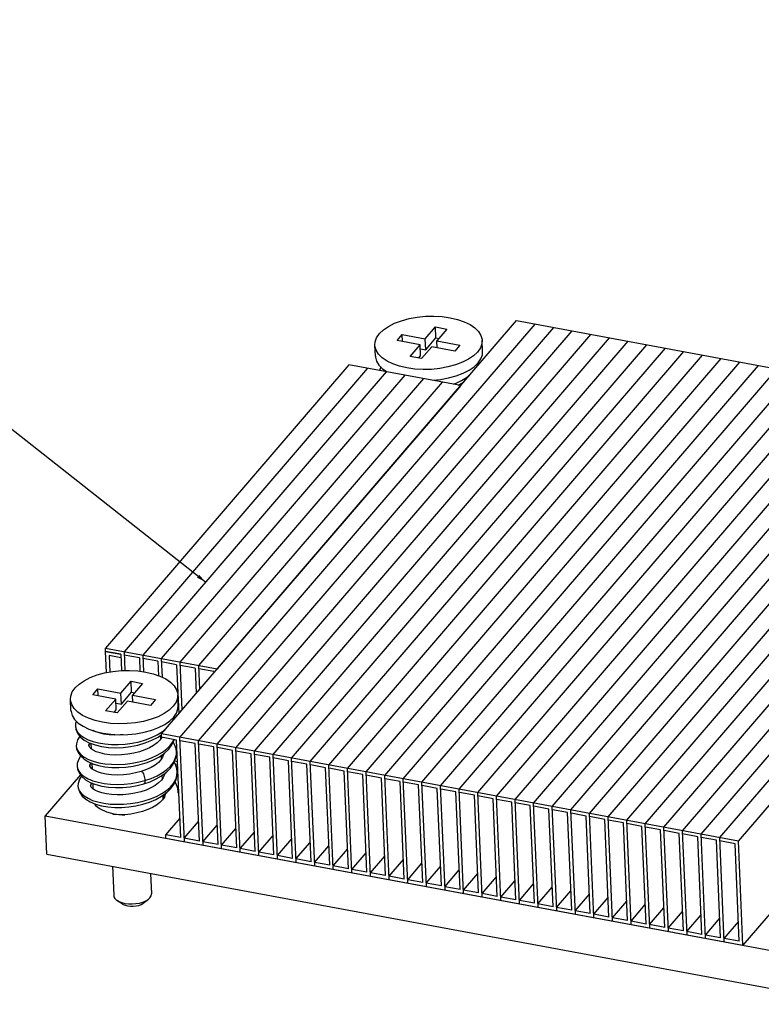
# Model space of a CAD drawing. Extents: x 0 to 1189, y 0 to 841.
# Tile 13 of 27: x 499 to 616, y 582 to 738. Entities that reach past the tile are written whole.
import ezdxf

# ---------------------------------------------------------------- set-up
doc = ezdxf.new("R2010")
doc.units = 0
doc.header["$LTSCALE"] = 65.395
doc.layers.get('0').update_dxf_attribs({"linetype": 'CONTINUOUS'})
for name, color, linetype in [('AL-BASE_ES7632BT_22_2', 7, 'CONTINUOUS'), ('PRT0001_2', 7, 'CONTINUOUS'), ('PRT0002_2', 7, 'CONTINUOUS'), ('PRT0007_2', 7, 'CONTINUOUS'), ('SC_2', 7, 'CONTINUOUS'), ('SPRING_2', 7, 'CONTINUOUS')]:
    doc.layers.add(name, color=color, linetype=linetype)

msp = doc.modelspace()

# ---------------------------------------------------------------- linework, layer by layer
at = {"color": 2, "linetype": 'CONTINUOUS'}
msp.add_line((527.94, 648.86), (414.84, 737.85), dxfattribs=at)
msp.add_solid([(526.58, 649.56), (527.94, 648.86), (526.93, 650.01)], dxfattribs=at)
at = {"layer": 'AL-BASE_ES7632BT_22_2', "color": 7, "linetype": 'CONTINUOUS'}
for p, q in [((508.14, 618.37), (502.57, 611.88)), ((523.6, 615.51), (523.73, 615.36)), ((521.43, 615.09), (521.4, 615.24)), ((502.83, 605.8), (502.57, 611.88)), ((502.57, 611.88), (630.68, 588.11)), ((502.83, 605.8), (630.94, 582.03))]:
    msp.add_line(p, q, dxfattribs=at)
for points in [[(521.37, 614.73), (521.42, 614.88), (521.43, 615.09)], [(510.37, 613.78), (510.54, 613.52), (511.26, 612.95), (512.25, 612.5), (513.44, 612.19)], [(513.44, 612.19), (514.76, 612.03), (515.17, 612.04)]]:
    msp.add_lwpolyline(points, dxfattribs=at)
at = {"layer": 'PRT0001_2', "color": 7, "linetype": 'CONTINUOUS'}
for p, q in [((550.65, 683.24), (512.1, 638.38)), ((553.59, 682.69), (515.05, 637.83)), ((568.33, 679.96), (550.65, 683.24)), ((556.54, 682.15), (517.99, 637.29)), ((559.49, 681.6), (520.94, 636.74)), ((562.43, 681.05), (523.89, 636.19)), ((565.38, 680.51), (526.83, 635.65)), ((568.33, 679.96), (529.78, 635.1)), ((512.12, 637.86), (512.1, 638.38)), ((512.1, 638.38), (529.78, 635.1)), ((514.52, 637.42), (512.12, 637.86)), ((514.52, 637.42), (514.63, 634.84)), ((515.05, 637.83), (515.18, 634.85)), ((517.47, 636.87), (515.07, 637.31)), ((517.47, 636.87), (517.56, 634.74)), ((517.99, 637.29), (518.11, 634.67)), ((520.41, 636.32), (518.02, 636.77)), ((520.41, 636.32), (520.51, 634.04)), ((520.94, 636.74), (521.07, 633.8)), ((523.36, 635.77), (520.96, 636.22)), ((523.36, 635.77), (523.69, 628.02)), ((523.89, 636.19), (524.21, 628.62)), ((526.31, 635.23), (523.91, 635.67)), ((526.31, 635.23), (526.48, 631.26)), ((526.83, 635.65), (527, 631.86)), ((529.25, 634.68), (526.86, 635.13)), ((529.25, 634.68), (529.26, 634.5)), ((523.22, 622.63), (523.41, 622.85)), ((523.51, 620.43), (523.05, 620.51)), ((523.2, 619.97), (523.54, 619.9))]:
    msp.add_line(p, q, dxfattribs=at)
at = {"layer": 'PRT0002_2', "color": 7, "linetype": 'CONTINUOUS'}
for p, q in [((520.95, 624.82), (577.16, 690.24)), ((523.89, 624.27), (580.11, 689.69)), ((526.84, 623.73), (583.05, 689.15)), ((577.16, 690.24), (668.51, 673.29)), ((529.79, 623.18), (586, 688.6)), ((532.73, 622.63), (588.95, 688.05)), ((535.68, 622.09), (591.89, 687.51)), ((538.63, 621.54), (594.84, 686.96)), ((541.57, 620.99), (597.79, 686.41)), ((544.52, 620.45), (600.73, 685.87)), ((547.47, 619.9), (603.68, 685.32)), ((550.41, 619.35), (606.63, 684.77)), ((553.36, 618.81), (609.57, 684.23)), ((556.31, 618.26), (612.52, 683.68)), ((559.25, 617.71), (615.47, 683.13)), ((562.2, 617.17), (618.41, 682.59)), ((565.15, 616.62), (621.36, 682.04)), ((568.09, 616.07), (624.31, 681.49)), ((571.04, 615.53), (627.25, 680.95)), ((573.99, 614.98), (630.2, 680.4)), ((576.93, 614.43), (633.15, 679.85)), ((579.88, 613.89), (636.09, 679.31)), ((582.83, 613.34), (639.04, 678.76)), ((585.77, 612.79), (641.99, 678.21)), ((588.72, 612.25), (644.93, 677.67)), ((591.67, 611.7), (647.88, 677.12)), ((594.61, 611.15), (650.83, 676.57)), ((597.56, 610.61), (653.77, 676.03)), ((600.51, 610.06), (656.72, 675.48)), ((603.45, 609.51), (659.67, 674.93)), ((606.4, 608.97), (662.61, 674.39)), ((609.35, 608.42), (665.56, 673.84)), ((612.29, 607.87), (668.51, 673.29)), ((520.97, 624.3), (520.95, 624.82)), ((612.29, 607.87), (520.95, 624.82)), ((523.37, 623.85), (520.97, 624.3)), ((524.03, 608.41), (523.37, 623.85)), ((524.6, 607.79), (523.89, 624.27)), ((526.31, 623.31), (523.92, 623.75)), ((526.98, 607.86), (526.31, 623.31)), ((527.55, 607.24), (526.84, 623.73)), ((529.26, 622.76), (526.86, 623.21)), ((529.92, 607.32), (529.26, 622.76)), ((530.49, 606.69), (529.79, 623.18)), ((532.21, 622.21), (529.81, 622.66)), ((532.87, 606.77), (532.21, 622.21)), ((533.44, 606.15), (532.73, 622.63)), ((535.15, 621.67), (532.76, 622.11)), ((536.39, 605.6), (535.68, 622.09)), ((535.82, 606.22), (535.15, 621.67)), ((538.1, 621.12), (535.7, 621.57)), ((538.76, 605.68), (538.1, 621.12)), ((539.33, 605.05), (538.63, 621.54)), ((541.05, 620.57), (538.65, 621.02)), ((541.71, 605.13), (541.05, 620.57)), ((542.28, 604.51), (541.57, 620.99)), ((543.99, 620.03), (541.6, 620.47)), ((545.23, 603.96), (544.52, 620.45)), ((544.66, 604.58), (543.99, 620.03)), ((546.94, 619.48), (544.54, 619.93)), ((547.6, 604.04), (546.94, 619.48)), ((548.17, 603.41), (547.47, 619.9)), ((549.89, 618.93), (547.49, 619.38)), ((550.55, 603.49), (549.89, 618.93)), ((551.12, 602.87), (550.41, 619.35)), ((552.83, 618.39), (550.44, 618.83)), ((554.07, 602.32), (553.36, 618.81)), ((553.5, 602.94), (552.83, 618.39)), ((555.78, 617.84), (553.38, 618.29)), ((556.44, 602.4), (555.78, 617.84)), ((557.01, 601.77), (556.31, 618.26)), ((558.73, 617.29), (556.33, 617.74)), ((559.39, 601.85), (558.73, 617.29)), ((559.96, 601.23), (559.25, 617.71)), ((561.67, 616.75), (559.28, 617.19)), ((562.91, 600.68), (562.2, 617.17)), ((562.34, 601.3), (561.67, 616.75)), ((564.62, 616.2), (562.22, 616.65)), ((565.28, 600.76), (564.62, 616.2)), ((565.85, 600.13), (565.15, 616.62)), ((567.57, 615.65), (565.17, 616.1)), ((568.23, 600.21), (567.57, 615.65)), ((568.8, 599.59), (568.09, 616.07)), ((570.51, 615.11), (568.12, 615.55)), ((571.75, 599.04), (571.04, 615.53)), ((571.17, 599.66), (570.51, 615.11)), ((573.46, 614.56), (571.06, 615.01)), ((574.12, 599.12), (573.46, 614.56)), ((574.69, 598.49), (573.99, 614.98)), ((576.41, 614.01), (574.01, 614.46)), ((577.07, 598.57), (576.41, 614.01)), ((577.64, 597.95), (576.93, 614.43)), ((579.35, 613.47), (576.96, 613.91)), ((580.01, 598.02), (579.35, 613.47)), ((580.59, 597.4), (579.88, 613.89)), ((582.3, 612.92), (579.9, 613.37)), ((582.96, 597.48), (582.3, 612.92)), ((583.53, 596.85), (582.83, 613.34)), ((585.25, 612.37), (582.85, 612.82)), ((585.91, 596.93), (585.25, 612.37)), ((586.48, 596.31), (585.77, 612.79)), ((521.63, 608.86), (523.9, 611.49)), ((524.58, 608.31), (526.84, 610.95)), ((588.19, 611.83), (585.8, 612.27)), ((588.85, 596.38), (588.19, 611.83)), ((589.43, 595.76), (588.72, 612.25)), ((591.14, 611.28), (588.74, 611.73)), ((591.8, 595.84), (591.14, 611.28)), ((592.37, 595.21), (591.67, 611.7)), ((594.09, 610.73), (591.69, 611.18)), ((595.32, 594.67), (594.61, 611.15)), ((527.52, 607.76), (529.79, 610.4)), ((530.47, 607.21), (532.74, 609.85)), ((533.42, 606.67), (535.68, 609.3)), ((594.75, 595.29), (594.09, 610.73)), ((597.03, 610.19), (594.64, 610.63)), ((597.69, 594.74), (597.03, 610.19)), ((598.27, 594.12), (597.56, 610.61)), ((599.98, 609.64), (597.58, 610.08)), ((600.64, 594.2), (599.98, 609.64)), ((601.21, 593.57), (600.51, 610.06)), ((602.93, 609.09), (600.53, 609.54)), ((604.16, 593.03), (603.45, 609.51)), ((521.65, 608.33), (521.63, 608.86)), ((524.03, 608.41), (521.63, 608.86)), ((521.65, 608.33), (613, 591.39)), ((526.98, 607.86), (524.58, 608.31)), ((529.92, 607.32), (527.52, 607.76)), ((536.36, 606.12), (538.63, 608.76)), ((539.31, 605.57), (541.58, 608.21)), ((603.59, 593.65), (602.93, 609.09)), ((605.87, 608.55), (603.47, 608.99)), ((606.53, 593.1), (605.87, 608.55)), ((607.11, 592.48), (606.4, 608.97)), ((608.82, 608), (606.42, 608.44)), ((609.48, 592.56), (608.82, 608)), ((610.05, 591.93), (609.35, 608.42)), ((611.77, 607.45), (609.37, 607.9)), ((613, 591.39), (612.29, 607.87)), ((532.87, 606.77), (530.47, 607.21)), ((535.82, 606.22), (533.42, 606.67)), ((542.26, 605.03), (544.52, 607.66)), ((545.2, 604.48), (547.47, 607.12)), ((548.15, 603.93), (550.42, 606.57)), ((612.43, 592.01), (611.77, 607.45)), ((538.76, 605.68), (536.36, 606.12)), ((541.71, 605.13), (539.31, 605.57)), ((544.66, 604.58), (542.26, 605.03)), ((551.1, 603.39), (553.36, 606.02)), ((554.04, 602.84), (556.31, 605.48)), ((556.99, 602.29), (559.26, 604.93)), ((547.6, 604.04), (545.2, 604.48)), ((550.55, 603.49), (548.15, 603.93)), ((553.5, 602.94), (551.1, 603.39)), ((559.94, 601.75), (562.2, 604.38)), ((562.88, 601.2), (565.15, 603.84)), ((565.83, 600.65), (568.1, 603.29)), ((556.44, 602.4), (554.04, 602.84)), ((559.39, 601.85), (556.99, 602.29)), ((562.34, 601.3), (559.94, 601.75)), ((568.78, 600.11), (571.04, 602.74)), ((571.72, 599.56), (573.99, 602.2)), ((574.67, 599.01), (576.94, 601.65)), ((565.28, 600.76), (562.88, 601.2)), ((568.23, 600.21), (565.83, 600.65)), ((571.17, 599.66), (568.78, 600.11)), ((577.62, 598.47), (579.88, 601.1)), ((580.56, 597.92), (582.83, 600.56)), ((583.51, 597.37), (585.78, 600.01)), ((574.12, 599.12), (571.72, 599.56)), ((577.07, 598.57), (574.67, 599.01)), ((580.01, 598.02), (577.62, 598.47)), ((586.46, 596.83), (588.72, 599.46)), ((589.4, 596.28), (591.67, 598.92)), ((592.35, 595.73), (594.62, 598.37)), ((582.96, 597.48), (580.56, 597.92)), ((585.91, 596.93), (583.51, 597.37)), ((588.85, 596.38), (586.46, 596.83)), ((595.3, 595.19), (597.56, 597.82)), ((598.24, 594.64), (600.51, 597.28)), ((617.64, 596.79), (613, 591.39)), ((591.8, 595.84), (589.4, 596.28)), ((594.75, 595.29), (592.35, 595.73)), ((601.19, 594.09), (603.46, 596.73)), ((604.14, 593.55), (606.4, 596.18)), ((607.08, 593), (609.35, 595.64)), ((597.69, 594.74), (595.3, 595.19)), ((600.64, 594.2), (598.24, 594.64)), ((603.59, 593.65), (601.19, 594.09)), ((610.03, 592.45), (612.3, 595.09)), ((606.53, 593.1), (604.14, 593.55)), ((609.48, 592.56), (607.08, 593)), ((612.43, 592.01), (610.03, 592.45))]:
    msp.add_line(p, q, dxfattribs=at)
at = {"layer": 'PRT0007_2', "color": 7, "linetype": 'CONTINUOUS'}
for p, q in [((512.27, 634.53), (512.12, 637.86)), ((512.12, 637.86), (514.52, 637.42)), ((514.52, 637.42), (514.54, 636.89)), ((512.7, 637.24), (512.81, 634.62)), ((514.54, 636.89), (512.7, 637.24))]:
    msp.add_line(p, q, dxfattribs=at)
at = {"layer": 'SC_2', "color": 7, "linetype": 'CONTINUOUS'}
for p, q in [((562.72, 687.35), (564.33, 689.22)), ((564.4, 687.49), (564.33, 689.22)), ((564.33, 689.22), (566.16, 688.88)), ((566.16, 688.88), (564.55, 687.01)), ((558.26, 687.1), (559.06, 688.03)), ((559.11, 686.94), (559.06, 688.03)), ((559.06, 688.03), (562.72, 687.35)), ((562.8, 685.62), (562.72, 687.35)), ((562.8, 685.62), (564.4, 687.49)), ((564.4, 687.49), (564.88, 687.4)), ((554.82, 684.62), (554.74, 686.35)), ((561.92, 686.42), (558.26, 687.1)), ((560.31, 684.55), (561.92, 686.42)), ((561.99, 684.68), (561.92, 686.42)), ((561.95, 685.78), (562.8, 685.62)), ((563.75, 686.08), (562.14, 684.21)), ((567.41, 685.4), (563.75, 686.08)), ((564.6, 685.92), (564.55, 687.01)), ((564.55, 687.01), (568.21, 686.34)), ((568.21, 686.34), (567.41, 685.4)), ((571.8, 685.35), (571.73, 687.08)), ((562.14, 684.21), (560.31, 684.55)), ((561.66, 684.3), (561.99, 684.68)), ((555.98, 682.62), (556.71, 682.11)), ((514.54, 631.28), (516.15, 633.15)), ((516.22, 631.41), (516.15, 633.15)), ((516.15, 633.15), (517.98, 632.81)), ((517.98, 632.81), (516.37, 630.94)), ((510.08, 631.02), (510.88, 631.96)), ((510.93, 630.87), (510.88, 631.96)), ((510.88, 631.96), (514.54, 631.28)), ((514.62, 629.54), (514.54, 631.28)), ((514.62, 629.54), (516.22, 631.41)), ((516.22, 631.41), (516.7, 631.32)), ((506.64, 628.54), (506.56, 630.28)), ((513.74, 630.34), (510.08, 631.02)), ((512.13, 628.48), (513.74, 630.34)), ((513.81, 628.61), (513.74, 630.34)), ((513.77, 629.7), (514.62, 629.54)), ((515.57, 630.01), (513.96, 628.14)), ((519.23, 629.33), (515.57, 630.01)), ((516.42, 629.85), (516.37, 630.94)), ((516.37, 630.94), (520.03, 630.26)), ((520.03, 630.26), (519.23, 629.33)), ((523.62, 629.27), (523.55, 631.01)), ((513.96, 628.14), (512.13, 628.48)), ((513.48, 628.23), (513.81, 628.61)), ((509.9, 622.42), (509.86, 623.3)), ((520.84, 624.03), (520.82, 624.6)), ((520.98, 620.87), (520.95, 621.44)), ((510.04, 619.26), (510, 620.13)), ((521.11, 617.72), (521.09, 618.27)), ((510.17, 616.11), (510.13, 616.98)), ((521.25, 614.56), (521.23, 615.09)), ((513.2, 603.88), (513.4, 599.28)), ((519.25, 602.75), (519.39, 599.54)), ((514.81, 597.9), (513.97, 598.45)), ((518.09, 598.04), (518.89, 598.66)), ((518.89, 598.66), (519.14, 598.9))]:
    msp.add_line(p, q, dxfattribs=at)
for points in [[(554.74, 686.35), (554.79, 686.87), (555.03, 687.53), (555.47, 688.17), (556.1, 688.77), (556.9, 689.32), (557.86, 689.81), (558.95, 690.22), (560.15, 690.55), (561.43, 690.78), (562.74, 690.91), (564.07, 690.94), (565.39, 690.87), (566.65, 690.69)], [(566.65, 690.69), (567.82, 690.42), (568.88, 690.05), (569.81, 689.6), (570.57, 689.09), (571.15, 688.51), (571.54, 687.88), (571.72, 687.23), (571.73, 687.08)], [(559.82, 682.75), (558.65, 683.02), (557.59, 683.39), (556.67, 683.83), (555.91, 684.35), (555.32, 684.93), (554.94, 685.56), (554.76, 686.21), (554.74, 686.35)], [(571.73, 687.08), (571.69, 686.56), (571.45, 685.9), (571.01, 685.26), (570.38, 684.66), (569.57, 684.11), (568.61, 683.63), (567.52, 683.21), (566.32, 682.89), (565.04, 682.66), (563.73, 682.52), (562.4, 682.49), (561.09, 682.57), (559.82, 682.75)], [(554.82, 684.62), (554.83, 684.46), (555.01, 683.81), (555.4, 683.19), (555.98, 682.62)], [(563.84, 680.79), (565.11, 680.92), (566.4, 681.15), (567.61, 681.48), (568.71, 681.9), (569.67, 682.39), (570.47, 682.94), (571.1, 683.55), (571.53, 684.19), (571.76, 684.84), (571.8, 685.35)], [(506.56, 630.28), (506.6, 630.8), (506.84, 631.46), (507.28, 632.1), (507.92, 632.7), (508.72, 633.25), (509.68, 633.73), (510.77, 634.15), (511.97, 634.47), (513.25, 634.7), (514.56, 634.84), (515.89, 634.87), (517.2, 634.79), (518.47, 634.61)], [(518.47, 634.61), (519.64, 634.34), (520.7, 633.97), (521.63, 633.53), (522.38, 633.01), (522.97, 632.43), (523.36, 631.8), (523.54, 631.15), (523.55, 631.01)], [(511.64, 626.67), (510.47, 626.94), (509.41, 627.31), (508.48, 627.76), (507.73, 628.27), (507.14, 628.85), (506.75, 629.48), (506.57, 630.13), (506.56, 630.28)], [(523.55, 631.01), (523.5, 630.49), (523.27, 629.83), (522.82, 629.19), (522.19, 628.59), (521.39, 628.04), (520.43, 627.55), (519.34, 627.14), (518.14, 626.81), (516.86, 626.58), (515.55, 626.45), (514.22, 626.42), (512.91, 626.49), (511.64, 626.67)], [(506.64, 628.54), (506.65, 628.39), (506.83, 627.74), (507.22, 627.12), (507.8, 626.54), (508.55, 626.03), (509.47, 625.58), (510.54, 625.21), (511.72, 624.94)], [(511.72, 624.94), (512.97, 624.76), (514.28, 624.68), (515.62, 624.71), (516.93, 624.84), (518.22, 625.08), (519.42, 625.41), (520.52, 625.82), (521.49, 626.32), (522.29, 626.87), (522.92, 627.47), (523.35, 628.11), (523.58, 628.77), (523.62, 629.27)], [(513.4, 599.28), (513.44, 599.05), (513.6, 598.78), (513.87, 598.52), (513.97, 598.45)], [(513.97, 598.45), (514.23, 598.31), (514.68, 598.13), (515.19, 598.01)], [(515.19, 598.01), (515.75, 597.93), (516.33, 597.92), (516.92, 597.96), (517.48, 598.06), (518.01, 598.2), (518.47, 598.4), (518.85, 598.63), (518.89, 598.66)], [(519.14, 598.9), (519.32, 599.18), (519.39, 599.47), (519.39, 599.54)], [(514.81, 597.9), (514.91, 597.85), (515.24, 597.7), (515.63, 597.6)], [(515.63, 597.6), (516.06, 597.55), (516.5, 597.55), (516.94, 597.6), (517.36, 597.69), (517.73, 597.83), (518.03, 598), (518.09, 598.04)]]:
    msp.add_lwpolyline(points, dxfattribs=at)
at = {"layer": 'SPRING_2', "color": 7, "linetype": 'CONTINUOUS'}
for p, q in [((571.06, 683.14), (571.19, 683.69)), ((507.37, 626.45), (507.35, 626.02)), ((507.49, 626.85), (507.37, 626.45)), ((522.88, 627.06), (523.01, 627.61)), ((507.35, 626.03), (507.35, 626.02)), ((507.5, 623.28), (507.48, 622.87)), ((521.01, 624.28), (521, 624.27)), ((507.48, 622.87), (507.48, 622.87)), ((509.48, 622.96), (509.48, 622.95)), ((509.5, 622.86), (509.48, 622.96)), ((509.89, 622.64), (509.74, 622.56)), ((523.32, 621.47), (523.33, 621.97)), ((523.32, 621.55), (523.33, 621.96)), ((523.33, 621.96), (523.33, 621.97)), ((507.64, 620.13), (507.62, 619.7)), ((507.62, 619.71), (507.62, 619.7)), ((509.61, 619.79), (509.62, 619.79)), ((509.63, 619.7), (509.61, 619.79)), ((510.03, 619.48), (509.87, 619.4)), ((523.42, 618.22), (523.47, 618.8)), ((523.47, 618.8), (523.47, 618.81)), ((507.78, 616.99), (507.75, 616.55)), ((507.75, 616.55), (507.75, 616.55)), ((507.75, 616.55), (507.78, 616.3)), ((509.75, 616.64), (509.75, 616.63)), ((509.77, 616.54), (509.75, 616.64)), ((521.61, 615.55), (521.57, 615.22)), ((523.59, 615.51), (523.6, 615.64)), ((523.6, 615.51), (523.6, 615.65)), ((523.6, 615.64), (523.6, 615.65)), ((514.19, 612.01), (513.28, 612.05))]:
    msp.add_line(p, q, dxfattribs=at)
for points in [[(555.67, 682.92), (555.55, 682.52), (555.54, 682.33)], [(570.91, 682.96), (571.14, 683.51), (571.16, 683.64)], [(567.19, 680.17), (567.59, 680.32), (568.48, 680.74), (569.26, 681.22), (569.72, 681.58)], [(567.91, 680.04), (568.6, 680.4), (568.85, 680.56)], [(522.72, 626.89), (522.96, 627.44), (522.98, 627.56)], [(507.35, 626.03), (507.41, 625.58), (507.66, 624.95), (508.12, 624.36), (508.75, 623.85), (509.54, 623.42), (510.46, 623.08), (511.47, 622.84), (512.56, 622.7), (513.71, 622.64), (514.89, 622.69), (516.07, 622.83), (517.25, 623.06), (518.38, 623.39), (519.45, 623.81), (520.42, 624.32), (520.95, 624.69)], [(507.35, 626.02), (507.46, 625.52), (507.72, 625.06), (508.13, 624.64), (508.67, 624.25), (509.34, 623.91), (510.13, 623.63), (511.02, 623.41), (511.99, 623.25), (513.03, 623.16), (514.11, 623.15), (515.21, 623.22), (516.32, 623.37), (517.41, 623.59), (518.45, 623.89), (519.41, 624.25), (520.29, 624.67)], [(511.85, 624.8), (511.11, 624.97), (510.49, 625.18), (510.16, 625.34)], [(520.29, 624.67), (521.08, 625.15), (521.54, 625.51)], [(507.48, 622.87), (507.57, 622.42), (507.81, 621.97), (508.19, 621.54), (508.73, 621.14), (509.39, 620.8), (510.17, 620.5), (511.05, 620.27), (512.02, 620.1), (513.05, 620.01), (514.12, 619.99), (515.22, 620.05), (516.32, 620.19), (517.4, 620.4), (518.43, 620.68), (519.41, 621.04), (520.31, 621.45), (521.12, 621.92), (521.8, 622.44), (522.36, 623), (522.79, 623.59), (522.94, 623.93)], [(507.48, 622.87), (507.54, 622.44), (507.76, 621.87), (508.13, 621.33), (508.65, 620.86), (509.31, 620.44), (510.1, 620.09), (511.01, 619.81), (512.01, 619.62), (513.09, 619.51), (514.2, 619.49), (515.34, 619.56), (516.48, 619.72), (517.61, 619.96), (518.69, 620.29), (519.7, 620.71), (520.63, 621.21), (521.44, 621.77), (522.11, 622.4), (522.63, 623.08), (522.99, 623.81), (523.01, 623.92)], [(508.03, 624.48), (507.68, 623.9), (507.5, 623.28)], [(509.58, 623.4), (509.51, 623.27), (509.48, 622.96)], [(509.48, 622.96), (509.49, 623.05), (509.58, 623.22), (509.7, 623.36)], [(521, 624.27), (520.7, 623.83), (520.27, 623.4), (519.72, 623), (519.08, 622.62), (518.33, 622.29), (517.48, 622), (516.57, 621.76), (515.62, 621.6), (514.65, 621.5), (513.71, 621.48), (512.81, 621.53), (511.99, 621.64), (511.26, 621.81), (510.65, 622.01), (510.17, 622.24), (509.82, 622.47), (509.6, 622.69), (509.5, 622.86)], [(514.88, 624.7), (514.5, 624.66), (513.57, 624.64), (512.67, 624.69), (511.85, 624.8)], [(523.33, 621.96), (523.27, 622.47), (523.04, 623.17), (522.84, 623.52)], [(508.16, 621.31), (508.14, 621.3), (507.81, 620.72), (507.64, 620.13)], [(509.71, 620.26), (509.62, 619.91), (509.61, 619.79)], [(509.62, 619.79), (509.63, 619.89), (509.71, 620.06), (509.84, 620.21)], [(521.32, 621.69), (521.3, 621.54), (521.15, 621.13), (520.87, 620.71), (520.47, 620.3), (519.95, 619.9), (519.32, 619.52), (518.58, 619.18), (517.75, 618.88)], [(518.2, 616.93), (519.17, 617.26), (520.12, 617.69), (520.99, 618.19), (521.75, 618.76), (522.37, 619.39), (522.84, 620.06), (523.16, 620.76), (523.32, 621.47)], [(518.34, 617.45), (519.34, 617.79), (520.27, 618.2), (521.1, 618.66), (521.81, 619.18), (522.41, 619.73), (522.86, 620.32), (523.16, 620.93), (523.32, 621.55)], [(523.47, 618.8), (523.41, 619.3), (523.18, 620.01), (522.98, 620.37)], [(507.62, 619.71), (507.68, 619.26), (507.93, 618.65), (508.35, 618.08), (508.94, 617.58), (509.68, 617.16), (510.56, 616.82), (511.54, 616.57), (512.59, 616.4), (513.7, 616.33), (514.84, 616.35), (515.99, 616.46), (517.14, 616.66), (518.2, 616.93)], [(507.62, 619.7), (507.66, 619.4), (507.86, 618.93), (508.22, 618.49), (508.71, 618.08), (509.34, 617.72), (510.08, 617.42), (510.93, 617.17), (511.87, 616.98), (512.89, 616.87), (513.96, 616.83), (515.06, 616.87), (516.17, 616.99), (517.27, 617.18), (518.34, 617.45)], [(517.75, 618.88), (516.88, 618.64), (515.92, 618.46), (514.95, 618.36), (513.98, 618.32), (513.06, 618.36), (512.21, 618.47), (511.46, 618.63), (510.83, 618.84), (510.32, 619.07), (509.95, 619.32), (509.72, 619.55), (509.63, 619.7)], [(517.75, 618.88), (517.78, 618.88), (517.86, 618.85), (517.94, 618.77), (518.02, 618.65), (518.1, 618.49), (518.17, 618.3), (518.23, 618.09), (518.28, 617.87), (518.32, 617.66), (518.34, 617.45)], [(520.99, 614.95), (521.79, 615.53), (522.44, 616.16), (522.94, 616.83), (523.28, 617.55), (523.45, 618.27), (523.47, 618.81)], [(508.3, 618.15), (507.97, 617.64), (507.78, 616.99)], [(509.35, 614.63), (510.07, 614.31), (510.9, 614.05), (511.84, 613.85), (512.84, 613.73), (513.89, 613.68), (514.97, 613.7), (516.07, 613.8), (517.17, 613.98), (518.23, 614.23), (519.24, 614.55), (520.18, 614.93), (521.02, 615.38), (521.77, 615.88), (522.39, 616.42), (522.88, 617), (523.23, 617.6), (523.42, 618.22)], [(509.85, 617.09), (509.77, 616.88), (509.75, 616.64)], [(509.75, 616.64), (509.76, 616.73), (509.84, 616.89), (509.97, 617.05)], [(521.45, 618.54), (521.43, 618.35), (521.26, 617.92), (520.95, 617.48), (520.51, 617.06), (519.96, 616.66), (519.3, 616.28), (518.53, 615.94), (517.68, 615.66), (516.77, 615.43), (515.82, 615.27), (514.87, 615.18), (513.94, 615.17), (513.05, 615.22), (512.24, 615.33), (511.51, 615.5), (510.9, 615.71), (510.41, 615.94), (510.07, 616.18), (509.86, 616.38), (509.77, 616.54)], [(518.34, 617.45), (518.33, 617.27), (518.32, 617.12), (518.28, 617.01), (518.23, 616.95), (518.2, 616.93)], [(523.6, 615.64), (523.54, 616.16), (523.3, 616.9), (523.11, 617.21)], [(507.75, 616.55), (507.81, 616.12), (508.04, 615.54), (508.43, 614.99), (508.98, 614.49), (509.69, 614.07), (510.53, 613.71), (511.48, 613.45), (512.49, 613.27), (513.56, 613.18), (514.67, 613.18), (515.79, 613.26), (516.92, 613.43), (518.02, 613.68), (519.08, 614.02), (520.08, 614.44), (520.99, 614.95)], [(507.78, 616.3), (507.96, 615.84), (508.28, 615.4), (508.75, 615), (509.35, 614.63)], [(521.57, 615.22), (521.42, 614.81), (521.13, 614.38), (520.72, 613.97), (520.19, 613.56), (519.55, 613.18), (518.8, 612.84), (517.96, 612.54), (517.06, 612.31), (516.11, 612.13)], [(516.11, 612.13), (515.15, 612.03), (514.19, 612.01)]]:
    msp.add_lwpolyline(points, dxfattribs=at)

doc.saveas('drawing.dxf')
